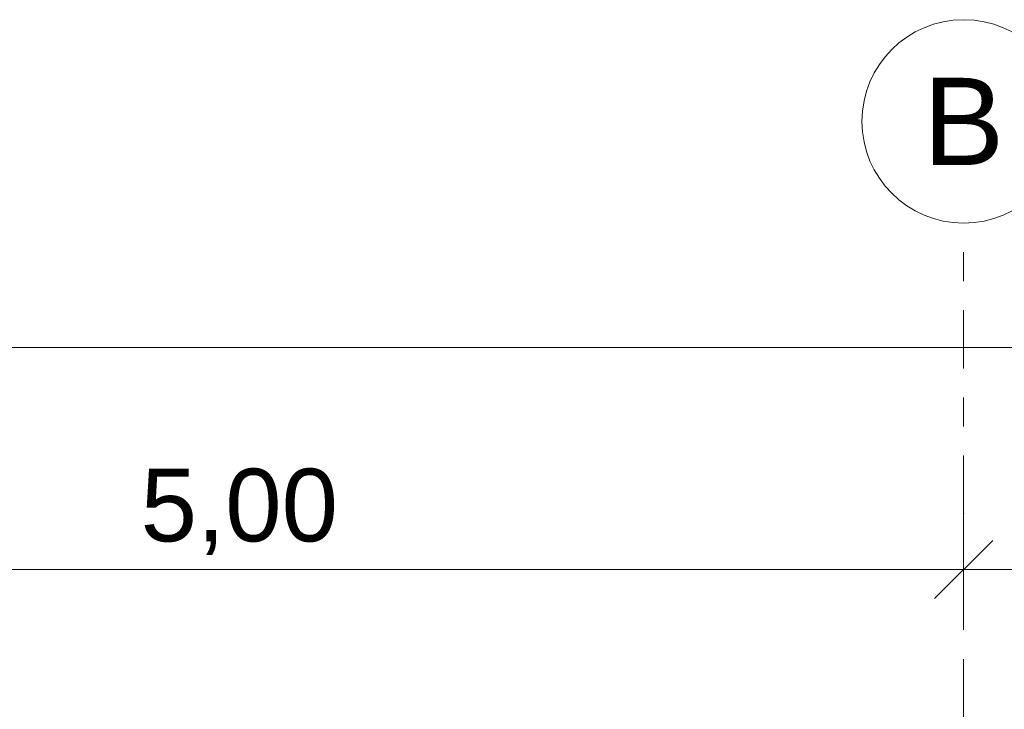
# Model space of a CAD drawing. Header units: metres. Extents: x -111 to -1, y -8 to 26.
# Tile 125 of 209: x -26 to -22.61, y 8.33 to 10.7. Entities that reach past the tile are written whole.
import ezdxf
from ezdxf.enums import TextEntityAlignment as Align

# ---------------------------------------------------------------- set-up
doc = ezdxf.new("R2010")
doc.units = ezdxf.units.M
doc.header["$MEASUREMENT"] = 0
doc.linetypes.add('Raster', pattern=[0.4, 0.2, -0.1, 0, -0.1])
doc.layers.add('90 Achsraster', color=7, linetype='Continuous')
doc.layers.add('94 Genehmigungsplanung Bemaßung', color=7, linetype='Continuous')
doc.styles.add('ERSTELLTER_STIL_1', font='arial.ttf')
doc.styles.add('ERSTELLTER_STIL_2', font='arial.ttf')
doc.dimstyles.new('ERSTELLTER_STIL__1', dxfattribs={"dimtxt": 0.25, "dimasz": 0.19, "dimexe": 0.18, "dimexo": 0.1, "dimgap": 0, "dimtad": 1, "dimtih": 1, "dimtoh": 1, "dimzin": 0, "dimdsep": 46, "dimtxsty": 'ERSTELLTER_STIL_2', "dimblk": 'ARROWHEAD_6', "dimblk1": 'ARROWHEAD_6', "dimblk2": 'ARROWHEAD_6', "dimcen": 0.09, "dimclrd": 7, "dimclre": 7, "dimclrt": 7, "dimazin": 0, "dimtfac": 1, "dimtdec": 4, "dimtmove": 0, "dimatfit": 3, "dimfxl": 1, "dimtolj": 1, "dimtzin": 0, "dimarcsym": 0})

# ---------------------------------------------------------------- blocks, each defined once
blk = doc.blocks.new('*D120', base_point=(-27236.1321, 0))
at = {"layer": '94 Genehmigungsplanung Bemaßung', "color": 7, "linetype": 'Continuous', "lineweight": 13}
for p, q in [((-58.1625, 9.3843), (-58.1625, 9.7593)), ((-17.3411, 9.3843), (-17.3411, 9.7593)), ((-58.0625, 9.6718), (-58.2625, 9.4718)), ((-17.2411, 9.6718), (-17.4411, 9.4718)), ((-58.3125, 9.5718), (-58.1625, 9.5718)), ((-58.1625, 9.5718), (-17.3411, 9.5718))]:
    blk.add_line(p, q, dxfattribs=at)
at = {"layer": '94 Genehmigungsplanung Bemaßung', "color": 7, "lineweight": 13, "insert": (-38.1808, 9.6218), "char_height": 0.25, "attachment_point": 7, "style": 'ERSTELLTER_STIL_2'}
blk.add_mtext('\\A1;{\\pql;\\fArial|b0|i0|c0|p0;\\W1.000000;40,82}', dxfattribs=at)
blk = doc.blocks.new('ARROWHEAD_6')
at = {"color": 0, "linetype": 'Continuous', "lineweight": 0}
for p, q in [((-0.5, -0.5), (0.5, 0.5)), ((0, 0), (-1, 0))]:
    blk.add_line(p, q, dxfattribs=at)
blk = doc.blocks.new('*D130', base_point=(-27236.1321, 0))
at = {"layer": '94 Genehmigungsplanung Bemaßung', "color": 7, "linetype": 'Continuous', "lineweight": 13}
for p, q in [((-27.7511, 8.6208), (-27.7511, 8.9958)), ((-22.7511, 8.6208), (-22.7511, 8.9958)), ((-27.6511, 8.9083), (-27.8511, 8.7083)), ((-22.6511, 8.9083), (-22.8511, 8.7083)), ((-27.7511, 8.8083), (-22.7511, 8.8083))]:
    blk.add_line(p, q, dxfattribs=at)
at = {"layer": '94 Genehmigungsplanung Bemaßung', "color": 7, "lineweight": 13, "insert": (-25.5847, 8.8583), "char_height": 0.25, "attachment_point": 7, "style": 'ERSTELLTER_STIL_2'}
blk.add_mtext('\\A1;{\\pql;\\fArial|b0|i0|c0|p0;\\W1.000000;5,00}', dxfattribs=at)
blk = doc.blocks.new('*D131', base_point=(-27236.1321, 0))
at = {"layer": '94 Genehmigungsplanung Bemaßung', "color": 7, "linetype": 'Continuous', "lineweight": 13}
for p, q in [((-22.7511, 8.6208), (-22.7511, 8.9958)), ((-17.7511, 8.6208), (-17.7511, 8.9958)), ((-22.6511, 8.9083), (-22.8511, 8.7083)), ((-17.6511, 8.9083), (-17.8511, 8.7083)), ((-22.7511, 8.8083), (-17.7511, 8.8083))]:
    blk.add_line(p, q, dxfattribs=at)
at = {"layer": '94 Genehmigungsplanung Bemaßung', "color": 7, "lineweight": 13, "char_height": 0.25, "attachment_point": 7, "style": 'ERSTELLTER_STIL_2'}
for s, insert in [('\\A1;{\\pql;\\fArial|b0|i0|c0|p0;\\W1.000000;5,00}', (-20.7754, 8.8583)), ('\\A1;{\\pql;\\fArial|b0|i0|c0|p0;\\W1.000000;41}', (-18.2324, 8.8583))]:
    blk.add_mtext(s, dxfattribs=dict(at, insert=insert))
blk = doc.blocks.new('Standard-Rastermarker[20]_1', base_point=(-22.7511, 10))
at = {"layer": '90 Achsraster', "color": 14, "linetype": 'Raster', "lineweight": 18, "true_color": 0xa80000}
for q in [(-22.7511, 10), (-22.7511, -1)]:
    blk.add_line((-22.7511, 9), q, dxfattribs=at)
at = {"layer": '90 Achsraster', "color": 14, "linetype": 'Continuous', "lineweight": 18, "true_color": 0xa80000, "flags": 128}
blk.add_lwpolyline([(-22.7511, 10, 1), (-22.7511, 10.7, 1)], format="xyb", close=True, dxfattribs=at)
at = {"layer": '90 Achsraster', "color": 14, "linetype": 'Raster', "lineweight": 18, "true_color": 0xa80000}
blk.add_point((-22.7511, 9), dxfattribs=at)
blk.add_point((-22.7511, 9), dxfattribs=at)
at = {"layer": '90 Achsraster', "color": 14, "lineweight": 18, "true_color": 0xa80000, "style": 'ERSTELLTER_STIL_1'}
for tag, p in [('AC_MarkerText_1_0', (-22.7511, 10.5)), ('AC_MarkerText_1_1', (-22.7511, -2.2))]:
    blk.add_attdef(tag, text='', height=0.3, rotation=360, dxfattribs=at).set_placement(p, align=Align.TOP_CENTER)

msp = doc.modelspace()

# ---------------------------------------------------------------- block references
at = {"layer": '90 Achsraster', "color": 7, "linetype": 'Continuous', "lineweight": 18}
ref = msp.add_blockref('Standard-Rastermarker[20]_1', (-22.7511, 10), dxfattribs=at)
ref.add_attrib('AC_MarkerText_1', 'B', dxfattribs={"color": 14, "lineweight": 18, "true_color": 0xa80000, "height": 0.3, "rotation": 360, "style": 'ERSTELLTER_STIL_1'}).set_placement((-22.7511, 10.5), align=Align.TOP_CENTER)

# ---------------------------------------------------------------- dimensions: what is measured, and where the dimension line sits
at = {"layer": '94 Genehmigungsplanung Bemaßung', "color": 7, "linetype": 'Continuous', "lineweight": 13}
for base, p1, p2, picture, middle in [((-22.7511, 8.8083), (-27.7511, 10.35), (-22.7511, 10.35), '*D130', (-25.2611, 8.9833)), ((-17.7511, 8.8083), (-22.7511, 10.35), (-17.7511, 10.35), '*D131', (-20.4518, 8.9833)), ((-17.3411, 9.5718), (-58.1625, 3.35), (-17.3411, -0.4), '*D120', (-37.762, 9.7468))]:
    dim = msp.add_linear_dim(base=base, p1=p1, p2=p2, dimstyle='ERSTELLTER_STIL__1', dxfattribs=at)
    dim.commit()
    dim.dimension.update_dxf_attribs({"geometry": picture, "text_midpoint": middle, "dimtype": 160})

doc.saveas('drawing.dxf')
